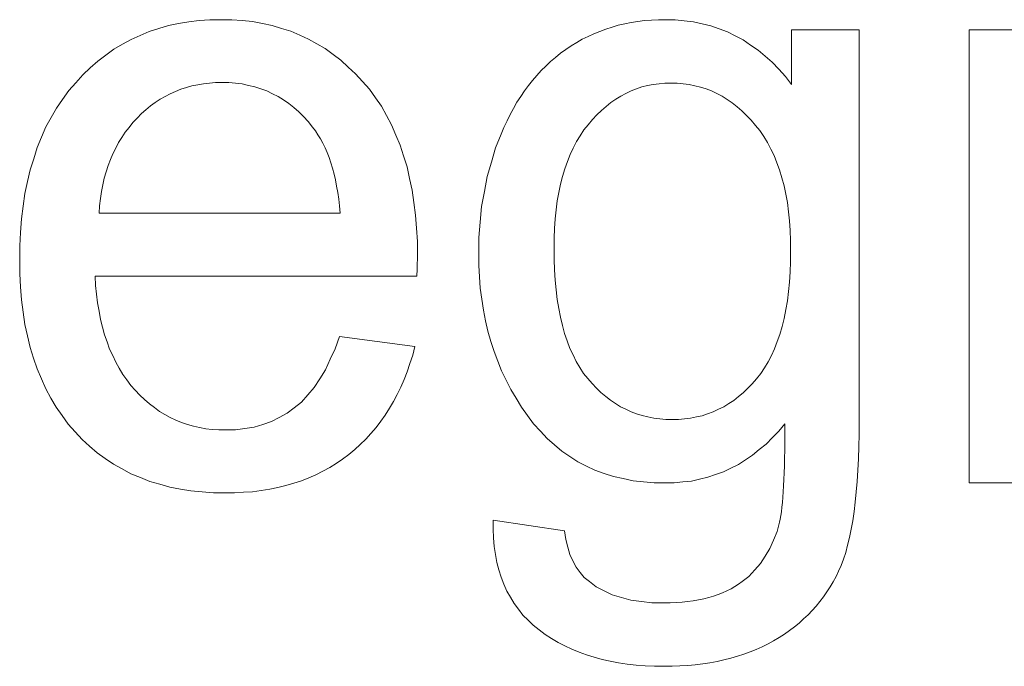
# Model space of a CAD drawing. Extents: x 1101 to 1942, y 41 to 882.
# Tile 45 of 104: x 1275.85 to 1279.79, y 822.89 to 825.48. Entities that reach past the tile are written whole.
import ezdxf

# ---------------------------------------------------------------- set-up
doc = ezdxf.new("R2010")
doc.units = 0
doc.layers.get('0').update_dxf_attribs({"lineweight": 13})
doc.layers.add('Beschriftung', color=7, linetype='Continuous', lineweight=25)

# ---------------------------------------------------------------- blocks, each defined once
blk = doc.blocks.new('Referenz-A03CP7TX1H', base_point=(1202.2632, 90.1338))
at = {"layer": 'Beschriftung', "color": 0, "lineweight": -2}
for p, q in [((1276.4055, 825.4445), (1276.4438, 825.4564)), ((1276.4438, 825.4564), (1276.4843, 825.4642)), ((1276.4843, 825.4642), (1276.5248, 825.472)), ((1276.5248, 825.472), (1276.5673, 825.4761)), ((1276.5673, 825.4761), (1276.6099, 825.48)), ((1276.6099, 825.48), (1276.6546, 825.48)), ((1276.6546, 825.48), (1276.6978, 825.48)), ((1276.6978, 825.48), (1276.739, 825.4761)), ((1276.739, 825.4761), (1276.7804, 825.4722)), ((1276.7804, 825.4722), (1276.8196, 825.4645)), ((1276.8196, 825.4645), (1276.8588, 825.4568)), ((1276.8588, 825.4568), (1276.8962, 825.4452)), ((1278.1924, 825.4427), (1278.2172, 825.4501)), ((1278.2172, 825.4501), (1278.2422, 825.4576)), ((1278.2422, 825.4576), (1278.268, 825.4632)), ((1278.268, 825.4632), (1278.2939, 825.4687)), ((1278.2939, 825.4687), (1278.3206, 825.4725)), ((1278.3206, 825.4725), (1278.3474, 825.4762)), ((1278.3474, 825.4762), (1278.3751, 825.4781)), ((1278.3751, 825.4781), (1278.4028, 825.48)), ((1278.4028, 825.48), (1278.4314, 825.48)), ((1278.4314, 825.48), (1278.4696, 825.48)), ((1278.4696, 825.48), (1278.5061, 825.4759)), ((1278.5061, 825.4759), (1278.5426, 825.4719)), ((1278.5426, 825.4719), (1278.5773, 825.4638)), ((1278.5773, 825.4638), (1278.6121, 825.4557)), ((1278.6121, 825.4557), (1278.6453, 825.4435)), ((1276.2943, 825.4012), (1276.3306, 825.4169)), ((1276.3306, 825.4169), (1276.367, 825.4327)), ((1276.367, 825.4327), (1276.4055, 825.4445)), ((1276.8962, 825.4452), (1276.9335, 825.4336)), ((1276.9335, 825.4336), (1276.9688, 825.4181)), ((1276.9688, 825.4181), (1277.0042, 825.4027)), ((1278.0982, 825.4016), (1278.1213, 825.4128)), ((1278.1213, 825.4128), (1278.1443, 825.424)), ((1278.1443, 825.424), (1278.1684, 825.4333)), ((1278.1684, 825.4333), (1278.1924, 825.4427)), ((1278.6453, 825.4435), (1278.6785, 825.4314)), ((1278.6785, 825.4314), (1278.7099, 825.4152)), ((1278.7099, 825.4152), (1278.7413, 825.399)), ((1278.9348, 825.2208), (1278.9348, 825.44)), ((1278.9348, 825.44), (1279.2052, 825.44)), ((1279.2052, 825.44), (1279.2052, 823.8747)), ((1279.6453, 823.6279), (1279.6453, 825.44)), ((1279.6453, 825.44), (1279.9066, 825.44)), ((1276.2259, 825.3617), (1276.26, 825.3815)), ((1276.26, 825.3815), (1276.2943, 825.4012)), ((1277.0042, 825.4027), (1277.0375, 825.3834)), ((1277.0375, 825.3834), (1277.0708, 825.3641)), ((1278.0328, 825.3606), (1278.054, 825.3755)), ((1278.054, 825.3755), (1278.0761, 825.3885)), ((1278.0761, 825.3885), (1278.0982, 825.4016)), ((1278.7413, 825.399), (1278.7711, 825.3787)), ((1278.7711, 825.3787), (1278.801, 825.3586)), ((1276.1615, 825.3144), (1276.1936, 825.338)), ((1276.1936, 825.338), (1276.2259, 825.3617)), ((1277.0708, 825.3641), (1277.1021, 825.3409)), ((1277.1021, 825.3409), (1277.1335, 825.3177)), ((1277.9915, 825.3292), (1278.0116, 825.3457)), ((1278.0116, 825.3457), (1278.0328, 825.3606)), ((1278.801, 825.3586), (1278.829, 825.3342)), ((1278.829, 825.3342), (1278.8572, 825.3099)), ((1276.1314, 825.2868), (1276.1615, 825.3144)), ((1277.1335, 825.3177), (1277.1629, 825.2906)), ((1277.9342, 825.2767), (1277.9529, 825.2947)), ((1277.9529, 825.2947), (1277.9716, 825.3127)), ((1277.9716, 825.3127), (1277.9915, 825.3292)), ((1278.8572, 825.3099), (1278.8836, 825.2815)), ((1276.0733, 825.2277), (1276.1013, 825.2593)), ((1276.1013, 825.2593), (1276.1314, 825.2868)), ((1277.1629, 825.2906), (1277.1923, 825.2636)), ((1277.1923, 825.2636), (1277.2197, 825.2327)), ((1277.8994, 825.2374), (1277.9168, 825.257)), ((1277.9168, 825.257), (1277.9342, 825.2767)), ((1278.8836, 825.2815), (1278.91, 825.2532)), ((1278.91, 825.2532), (1278.9348, 825.2208)), ((1276.0453, 825.1962), (1276.0733, 825.2277)), ((1276.5376, 825.2151), (1276.5154, 825.2084)), ((1276.5608, 825.2195), (1276.5376, 825.2151)), ((1276.584, 825.224), (1276.5608, 825.2195)), ((1276.6081, 825.2262), (1276.584, 825.224)), ((1276.6324, 825.2284), (1276.6081, 825.2262)), ((1276.6575, 825.2284), (1276.6324, 825.2284)), ((1276.6853, 825.2284), (1276.6575, 825.2284)), ((1276.7119, 825.2257), (1276.6853, 825.2284)), ((1276.7384, 825.2229), (1276.7119, 825.2257)), ((1276.7636, 825.2173), (1276.7384, 825.2229)), ((1276.7889, 825.2117), (1276.7636, 825.2173)), ((1277.2197, 825.2327), (1277.2471, 825.2017)), ((1277.867, 825.1951), (1277.8831, 825.2162)), ((1277.8831, 825.2162), (1277.8994, 825.2374)), ((1278.3591, 825.2162), (1278.3366, 825.2109)), ((1278.3817, 825.2213), (1278.3591, 825.2162)), ((1278.405, 825.224), (1278.3817, 825.2213)), ((1278.4284, 825.2266), (1278.405, 825.224)), ((1278.4528, 825.2266), (1278.4284, 825.2266)), ((1278.4775, 825.2266), (1278.4528, 825.2266)), ((1278.5013, 825.2239), (1278.4775, 825.2266)), ((1278.5252, 825.2212), (1278.5013, 825.2239)), ((1278.5481, 825.216), (1278.5252, 825.2212)), ((1278.571, 825.2107), (1278.5481, 825.216)), ((1276.0208, 825.1614), (1276.0453, 825.1962)), ((1276.4509, 825.184), (1276.4307, 825.1729)), ((1276.4721, 825.1929), (1276.4509, 825.184)), ((1276.4933, 825.2018), (1276.4721, 825.1929)), ((1276.5154, 825.2084), (1276.4933, 825.2018)), ((1276.8129, 825.2034), (1276.7889, 825.2117)), ((1276.8368, 825.1951), (1276.8129, 825.2034)), ((1276.8594, 825.184), (1276.8368, 825.1951)), ((1276.882, 825.1728), (1276.8594, 825.184)), ((1277.2471, 825.2017), (1277.2711, 825.1677)), ((1277.852, 825.1724), (1277.867, 825.1951)), ((1278.252, 825.1745), (1278.2323, 825.1616)), ((1278.2728, 825.1849), (1278.252, 825.1745)), ((1278.2935, 825.1953), (1278.2728, 825.1849)), ((1278.315, 825.2031), (1278.2935, 825.1953)), ((1278.3366, 825.2109), (1278.315, 825.2031)), ((1278.593, 825.2028), (1278.571, 825.2107)), ((1278.6151, 825.1949), (1278.593, 825.2028)), ((1278.6362, 825.1843), (1278.6151, 825.1949)), ((1278.6573, 825.1737), (1278.6362, 825.1843)), ((1275.9962, 825.1268), (1276.0208, 825.1614)), ((1276.3722, 825.1352), (1276.354, 825.1197)), ((1276.3914, 825.1485), (1276.3722, 825.1352)), ((1276.4105, 825.1618), (1276.3914, 825.1485)), ((1276.4307, 825.1729), (1276.4105, 825.1618)), ((1276.9035, 825.1589), (1276.882, 825.1728)), ((1276.9248, 825.145), (1276.9035, 825.1589)), ((1276.9448, 825.1283), (1276.9248, 825.145)), ((1277.2711, 825.1677), (1277.2951, 825.1336)), ((1277.8234, 825.1254), (1277.8371, 825.1497)), ((1277.8371, 825.1497), (1277.852, 825.1724)), ((1278.2125, 825.1485), (1278.1937, 825.1329)), ((1278.2323, 825.1616), (1278.2125, 825.1485)), ((1278.6776, 825.1606), (1278.6573, 825.1737)), ((1278.6978, 825.1473), (1278.6776, 825.1606)), ((1278.7171, 825.1315), (1278.6978, 825.1473)), ((1275.9752, 825.0888), (1275.9962, 825.1268)), ((1276.3359, 825.1042), (1276.3187, 825.0864)), ((1276.354, 825.1197), (1276.3359, 825.1042)), ((1276.9649, 825.1116), (1276.9448, 825.1283)), ((1276.9837, 825.0922), (1276.9649, 825.1116)), ((1277.2951, 825.1336), (1277.3156, 825.0964)), ((1277.3156, 825.0964), (1277.3362, 825.0593)), ((1277.7973, 825.0753), (1277.8098, 825.1011)), ((1277.8098, 825.1011), (1277.8234, 825.1254)), ((1278.1569, 825.0991), (1278.139, 825.0809)), ((1278.1749, 825.1173), (1278.1569, 825.0991)), ((1278.1937, 825.1329), (1278.1749, 825.1173)), ((1278.7365, 825.1157), (1278.7171, 825.1315)), ((1278.755, 825.0972), (1278.7365, 825.1157)), ((1278.7733, 825.0787), (1278.755, 825.0972)), ((1275.9542, 825.0509), (1275.9752, 825.0888)), ((1276.3015, 825.0687), (1276.2863, 825.0494)), ((1276.3187, 825.0864), (1276.3015, 825.0687)), ((1277.0024, 825.0727), (1276.9837, 825.0922)), ((1277.0199, 825.0505), (1277.0024, 825.0727)), ((1277.3362, 825.0593), (1277.3533, 825.0188)), ((1277.7849, 825.0495), (1277.7973, 825.0753)), ((1278.122, 825.0601), (1278.1049, 825.0394)), ((1278.139, 825.0809), (1278.122, 825.0601)), ((1278.7909, 825.0575), (1278.7733, 825.0787)), ((1278.8084, 825.0364), (1278.7909, 825.0575)), ((1275.9368, 825.0098), (1275.9542, 825.0509)), ((1276.2711, 825.0301), (1276.2578, 825.0093)), ((1276.2863, 825.0494), (1276.2711, 825.0301)), ((1277.0313, 825.0361), (1277.0199, 825.0505)), ((1277.0416, 825.02), (1277.0313, 825.0361)), ((1277.0518, 825.0038), (1277.0416, 825.02)), ((1277.3533, 825.0188), (1277.3704, 824.9785)), ((1277.7514, 824.9673), (1277.7738, 825.0221)), ((1277.7738, 825.0221), (1277.7849, 825.0495)), ((1278.1049, 825.0394), (1278.09, 825.016)), ((1278.8238, 825.0127), (1278.8084, 825.0364)), ((1275.9193, 824.9686), (1275.9368, 825.0098)), ((1276.2444, 824.9886), (1276.233, 824.9663)), ((1276.2578, 825.0093), (1276.2444, 824.9886)), ((1277.0609, 824.986), (1277.0518, 825.0038)), ((1277.0701, 824.968), (1277.0609, 824.986)), ((1277.3704, 824.9785), (1277.3841, 824.935)), ((1278.0752, 824.9926), (1278.0623, 824.9668)), ((1278.09, 825.016), (1278.0752, 824.9926)), ((1278.8391, 824.9891), (1278.8238, 825.0127)), ((1278.8523, 824.9628), (1278.8391, 824.9891)), ((1275.9052, 824.9242), (1275.9193, 824.9686)), ((1276.2216, 824.9441), (1276.2121, 824.9203)), ((1276.233, 824.9663), (1276.2216, 824.9441)), ((1277.0781, 824.9483), (1277.0701, 824.968)), ((1277.0861, 824.9286), (1277.0781, 824.9483)), ((1277.7347, 824.91), (1277.7514, 824.9673)), ((1278.0496, 824.9409), (1278.0389, 824.9126)), ((1278.0623, 824.9668), (1278.0496, 824.9409)), ((1278.8654, 824.9366), (1278.8523, 824.9628)), ((1275.8912, 824.8799), (1275.9052, 824.9242)), ((1276.2121, 824.9203), (1276.2026, 824.8966)), ((1277.093, 824.9071), (1277.0861, 824.9286)), ((1277.0999, 824.8856), (1277.093, 824.9071)), ((1277.3841, 824.935), (1277.3978, 824.8915)), ((1277.7179, 824.8527), (1277.7347, 824.91)), ((1278.0389, 824.9126), (1278.0282, 824.8841)), ((1278.8764, 824.9077), (1278.8654, 824.9366)), ((1278.8873, 824.879), (1278.8764, 824.9077)), ((1275.8807, 824.8324), (1275.8912, 824.8799)), ((1276.195, 824.8713), (1276.1874, 824.8461)), ((1276.2026, 824.8966), (1276.195, 824.8713)), ((1277.1057, 824.8622), (1277.0999, 824.8856)), ((1277.1115, 824.839), (1277.1057, 824.8622)), ((1277.3978, 824.8915), (1277.4081, 824.8448)), ((1278.0282, 824.8841), (1278.0197, 824.8533)), ((1278.8961, 824.8476), (1278.8873, 824.879)), ((1275.8703, 824.785), (1275.8807, 824.8324)), ((1276.1874, 824.8461), (1276.1817, 824.8193)), ((1277.1162, 824.8138), (1277.1115, 824.839)), ((1277.4081, 824.8448), (1277.4184, 824.7982)), ((1277.7068, 824.7928), (1277.7179, 824.8527)), ((1278.0112, 824.8224), (1278.0049, 824.7891)), ((1278.0197, 824.8533), (1278.0112, 824.8224)), ((1278.9049, 824.8162), (1278.8961, 824.8476)), ((1275.8632, 824.7342), (1275.8703, 824.785)), ((1276.1761, 824.7926), (1276.1724, 824.7643)), ((1276.1817, 824.8193), (1276.1761, 824.7926)), ((1277.1209, 824.7888), (1277.1162, 824.8138)), ((1277.1244, 824.7619), (1277.1209, 824.7888)), ((1277.4184, 824.7982), (1277.4252, 824.7485)), ((1277.6956, 824.7331), (1277.7068, 824.7928)), ((1278.0049, 824.7891), (1277.9985, 824.7555)), ((1278.9115, 824.7822), (1278.9049, 824.8162)), ((1278.918, 824.7483), (1278.9115, 824.7822)), ((1276.1724, 824.7643), (1276.1686, 824.7361)), ((1277.128, 824.735), (1277.1244, 824.7619)), ((1277.4252, 824.7485), (1277.4321, 824.6986)), ((1277.9985, 824.7555), (1277.9942, 824.7197)), ((1278.9224, 824.7118), (1278.918, 824.7483)), ((1275.8562, 824.6835), (1275.8632, 824.7342)), ((1276.1686, 824.7361), (1276.1668, 824.7064)), ((1276.1668, 824.7064), (1277.1304, 824.7064)), ((1277.1304, 824.7064), (1277.128, 824.735)), ((1277.69, 824.6708), (1277.6956, 824.7331)), ((1277.9942, 824.7197), (1277.9899, 824.6837)), ((1278.9268, 824.6753), (1278.9224, 824.7118)), ((1275.8527, 824.6296), (1275.8562, 824.6835)), ((1277.4321, 824.6986), (1277.4354, 824.6457)), ((1277.6844, 824.6085), (1277.69, 824.6708)), ((1277.9899, 824.6837), (1277.9878, 824.6453)), ((1278.9289, 824.6363), (1278.9268, 824.6753)), ((1275.8492, 824.5757), (1275.8527, 824.6296)), ((1277.4354, 824.6457), (1277.4389, 824.5928)), ((1277.9878, 824.6453), (1277.9857, 824.6068)), ((1278.9312, 824.5972), (1278.9289, 824.6363)), ((1277.4389, 824.5928), (1277.4389, 824.5367)), ((1277.6844, 824.5436), (1277.6844, 824.6085)), ((1277.9857, 824.6068), (1277.9857, 824.5659)), ((1278.9312, 824.5557), (1278.9312, 824.5972)), ((1275.8492, 824.5186), (1275.8492, 824.5757)), ((1277.9857, 824.5659), (1277.9857, 824.5212)), ((1278.9312, 824.5121), (1278.9312, 824.5557)), ((1275.8492, 824.4634), (1275.8492, 824.5186)), ((1277.4389, 824.5231), (1277.4385, 824.5026)), ((1277.4389, 824.5367), (1277.4389, 824.5231)), ((1277.6844, 824.4966), (1277.6844, 824.5436)), ((1277.9857, 824.5212), (1277.9878, 824.4797)), ((1278.929, 824.4714), (1278.9312, 824.5121)), ((1277.4381, 824.4821), (1277.4373, 824.4548)), ((1277.4385, 824.5026), (1277.4381, 824.4821)), ((1277.6875, 824.4511), (1277.6844, 824.4966)), ((1277.9878, 824.4797), (1277.9899, 824.438)), ((1278.9269, 824.4308), (1278.929, 824.4714)), ((1275.8526, 824.4113), (1275.8492, 824.4634)), ((1277.4373, 824.4548), (1276.1505, 824.4548)), ((1276.1505, 824.4548), (1276.1525, 824.4175)), ((1277.6906, 824.4057), (1277.6875, 824.4511)), ((1277.9899, 824.438), (1277.9942, 824.3995)), ((1278.9226, 824.3931), (1278.9269, 824.4308)), ((1275.8561, 824.3592), (1275.8526, 824.4113)), ((1276.1525, 824.4175), (1276.1565, 824.3824)), ((1277.6966, 824.3619), (1277.6906, 824.4057)), ((1277.9942, 824.3995), (1277.9983, 824.361)), ((1278.9183, 824.3553), (1278.9226, 824.3931)), ((1275.8631, 824.3101), (1275.8561, 824.3592)), ((1276.1565, 824.3824), (1276.1606, 824.3473)), ((1277.7027, 824.3181), (1277.6966, 824.3619)), ((1277.9983, 824.361), (1278.0046, 824.3254)), ((1278.912, 824.3204), (1278.9183, 824.3553)), ((1275.87, 824.2611), (1275.8631, 824.3101)), ((1276.1606, 824.3473), (1276.1666, 824.3144)), ((1276.1666, 824.3144), (1276.1727, 824.2814)), ((1277.7119, 824.2761), (1277.7027, 824.3181)), ((1278.0046, 824.3254), (1278.0109, 824.2898)), ((1278.9057, 824.2856), (1278.912, 824.3204)), ((1276.1727, 824.2814), (1276.1806, 824.2507)), ((1277.721, 824.234), (1277.7119, 824.2761)), ((1278.0109, 824.2898), (1278.0194, 824.2573)), ((1278.8972, 824.2537), (1278.9057, 824.2856)), ((1275.8803, 824.2151), (1275.87, 824.2611)), ((1276.1806, 824.2507), (1276.1887, 824.22)), ((1277.7332, 824.1936), (1277.721, 824.234)), ((1278.0194, 824.2573), (1278.0278, 824.2247)), ((1278.8886, 824.2217), (1278.8972, 824.2537)), ((1275.8908, 824.1692), (1275.8803, 824.2151)), ((1276.1887, 824.22), (1276.1988, 824.1914)), ((1276.1988, 824.1914), (1276.2088, 824.1629)), ((1277.1105, 824.1641), (1277.1272, 824.2128)), ((1277.1272, 824.2128), (1277.4292, 824.1728)), ((1277.7454, 824.1532), (1277.7332, 824.1936)), ((1278.0278, 824.2247), (1278.0383, 824.1952)), ((1278.0383, 824.1952), (1278.0488, 824.1656)), ((1278.8673, 824.1636), (1278.8779, 824.1926)), ((1278.8779, 824.1926), (1278.8886, 824.2217)), ((1275.9046, 824.1263), (1275.8908, 824.1692)), ((1276.2088, 824.1629), (1276.2209, 824.1365)), ((1277.0908, 824.1218), (1277.1105, 824.1641)), ((1277.4292, 824.1728), (1277.4202, 824.1381)), ((1277.7606, 824.1145), (1277.7454, 824.1532)), ((1278.0488, 824.1656), (1278.0614, 824.1392)), ((1278.8545, 824.1374), (1278.8673, 824.1636)), ((1275.9185, 824.0834), (1275.9046, 824.1263)), ((1276.2209, 824.1365), (1276.233, 824.1101)), ((1277.0713, 824.0796), (1277.0908, 824.1218)), ((1277.4202, 824.1381), (1277.4094, 824.1052)), ((1277.7758, 824.0757), (1277.7606, 824.1145)), ((1278.0614, 824.1392), (1278.074, 824.1126)), ((1278.074, 824.1126), (1278.0887, 824.0892)), ((1278.8418, 824.1113), (1278.8545, 824.1374)), ((1275.9358, 824.0436), (1275.9185, 824.0834)), ((1276.233, 824.1101), (1276.247, 824.086)), ((1276.247, 824.086), (1276.2611, 824.0617)), ((1277.0488, 824.0441), (1277.0713, 824.0796)), ((1277.3985, 824.0724), (1277.3858, 824.0416)), ((1277.4094, 824.1052), (1277.3985, 824.0724)), ((1277.7941, 824.0387), (1277.7758, 824.0757)), ((1278.0887, 824.0892), (1278.1035, 824.0656)), ((1278.812, 824.0646), (1278.8269, 824.088)), ((1278.8269, 824.088), (1278.8418, 824.1113)), ((1275.9531, 824.0038), (1275.9358, 824.0436)), ((1276.2611, 824.0617), (1276.2772, 824.0397)), ((1276.2772, 824.0397), (1276.2933, 824.0178)), ((1277.0262, 824.0085), (1277.0488, 824.0441)), ((1277.3858, 824.0416), (1277.3731, 824.0107)), ((1277.8123, 824.0017), (1277.7941, 824.0387)), ((1278.1035, 824.0656), (1278.1203, 824.0452)), ((1278.1203, 824.0452), (1278.1371, 824.0247)), ((1278.778, 824.024), (1278.7949, 824.0443)), ((1278.7949, 824.0443), (1278.812, 824.0646)), ((1275.9739, 823.967), (1275.9531, 824.0038)), ((1276.2933, 824.0178), (1276.3113, 823.9979)), ((1276.3113, 823.9979), (1276.3294, 823.9781)), ((1277.0007, 823.9797), (1277.0262, 824.0085)), ((1277.3731, 824.0107), (1277.3585, 823.9818)), ((1277.8338, 823.9663), (1277.8123, 824.0017)), ((1278.1371, 824.0247), (1278.155, 824.0068)), ((1278.155, 824.0068), (1278.1729, 823.9888)), ((1278.7418, 823.9883), (1278.7598, 824.0061)), ((1278.7598, 824.0061), (1278.778, 824.024)), ((1275.9947, 823.9304), (1275.9739, 823.967)), ((1276.3294, 823.9781), (1276.3486, 823.9607)), ((1276.3486, 823.9607), (1276.3678, 823.9434)), ((1276.9752, 823.9507), (1277.0007, 823.9797)), ((1277.3585, 823.9818), (1277.3438, 823.9529)), ((1277.8551, 823.931), (1277.8338, 823.9663)), ((1278.1729, 823.9888), (1278.1918, 823.9734)), ((1278.1918, 823.9734), (1278.2108, 823.9581)), ((1278.2108, 823.9581), (1278.2309, 823.9453)), ((1278.6836, 823.9449), (1278.7037, 823.9577)), ((1278.7037, 823.9577), (1278.7228, 823.973)), ((1278.7228, 823.973), (1278.7418, 823.9883)), ((1276.0189, 823.8967), (1275.9947, 823.9304)), ((1276.3678, 823.9434), (1276.3881, 823.9286)), ((1276.3881, 823.9286), (1276.4085, 823.9137)), ((1276.9183, 823.9062), (1276.9467, 823.9284)), ((1276.9467, 823.9284), (1276.9752, 823.9507)), ((1277.3273, 823.9259), (1277.3107, 823.899)), ((1277.3438, 823.9529), (1277.3273, 823.9259)), ((1277.8794, 823.8973), (1277.8551, 823.931)), ((1278.2309, 823.9453), (1278.2508, 823.9325)), ((1278.2508, 823.9325), (1278.2719, 823.9223)), ((1278.2719, 823.9223), (1278.293, 823.912)), ((1278.6215, 823.9119), (1278.6425, 823.922)), ((1278.6425, 823.922), (1278.6635, 823.9322)), ((1278.6635, 823.9322), (1278.6836, 823.9449)), ((1276.0432, 823.863), (1276.0189, 823.8967)), ((1276.4085, 823.9137), (1276.4299, 823.9013)), ((1276.4299, 823.9013), (1276.4513, 823.8889)), ((1276.4513, 823.8889), (1276.4738, 823.879)), ((1276.4738, 823.879), (1276.4964, 823.8691)), ((1276.8555, 823.8728), (1276.8869, 823.8895)), ((1276.8869, 823.8895), (1276.9183, 823.9062)), ((1277.3107, 823.899), (1277.2923, 823.874)), ((1277.9037, 823.8636), (1277.8794, 823.8973)), ((1278.293, 823.912), (1278.3151, 823.9044)), ((1278.3151, 823.9044), (1278.3373, 823.8966)), ((1278.3373, 823.8966), (1278.3605, 823.8915)), ((1278.3605, 823.8915), (1278.3837, 823.8864)), ((1278.3837, 823.8864), (1278.408, 823.8838)), ((1278.408, 823.8838), (1278.4323, 823.8812)), ((1278.4323, 823.8812), (1278.4576, 823.8812)), ((1278.4576, 823.8812), (1278.4827, 823.8812)), ((1278.4827, 823.8812), (1278.5069, 823.8838)), ((1278.5069, 823.8838), (1278.531, 823.8864)), ((1278.531, 823.8864), (1278.5542, 823.8915)), ((1278.5542, 823.8915), (1278.5772, 823.8965)), ((1278.5772, 823.8965), (1278.5993, 823.9042)), ((1278.5993, 823.9042), (1278.6215, 823.9119)), ((1276.0709, 823.8325), (1276.0432, 823.863)), ((1276.4964, 823.8691), (1276.52, 823.8616)), ((1276.52, 823.8616), (1276.5437, 823.8542)), ((1276.5437, 823.8542), (1276.5685, 823.8493)), ((1276.5685, 823.8493), (1276.5933, 823.8443)), ((1276.5933, 823.8443), (1276.6192, 823.8418)), ((1276.6192, 823.8418), (1276.6451, 823.8394)), ((1276.6451, 823.8394), (1276.6721, 823.8394)), ((1276.6721, 823.8394), (1276.7123, 823.8394)), ((1276.7123, 823.8394), (1276.7496, 823.8449)), ((1276.7496, 823.8449), (1276.7868, 823.8505)), ((1276.7868, 823.8505), (1276.8212, 823.8616)), ((1276.8212, 823.8616), (1276.8555, 823.8728)), ((1277.2738, 823.8489), (1277.2535, 823.8258)), ((1277.2923, 823.874), (1277.2738, 823.8489)), ((1277.9306, 823.8342), (1277.9037, 823.8636)), ((1278.9076, 823.8641), (1278.8836, 823.8346)), ((1278.9078, 823.8267), (1278.9076, 823.8641)), ((1279.2052, 823.8747), (1279.2052, 823.8218)), ((1276.0986, 823.8018), (1276.0709, 823.8325)), ((1276.1287, 823.7751), (1276.0986, 823.8018)), ((1277.2331, 823.8028), (1277.2108, 823.7817)), ((1277.2535, 823.8258), (1277.2331, 823.8028)), ((1277.9575, 823.8047), (1277.9306, 823.8342)), ((1277.9868, 823.7795), (1277.9575, 823.8047)), ((1278.8582, 823.8088), (1278.8327, 823.7829)), ((1278.8836, 823.8346), (1278.8582, 823.8088)), ((1278.9076, 823.7924), (1278.9078, 823.8267)), ((1279.2052, 823.8218), (1279.2039, 823.7728)), ((1276.1589, 823.7483), (1276.1287, 823.7751)), ((1277.1886, 823.7606), (1277.1645, 823.7413)), ((1277.2108, 823.7817), (1277.1886, 823.7606)), ((1278.0163, 823.7541), (1277.9868, 823.7795)), ((1278.8059, 823.7607), (1278.7789, 823.7386)), ((1278.8327, 823.7829), (1278.8059, 823.7607)), ((1278.9069, 823.7272), (1278.9074, 823.7582)), ((1278.9074, 823.7582), (1278.9076, 823.7924)), ((1279.2039, 823.7728), (1279.2027, 823.7238)), ((1276.1915, 823.7255), (1276.1589, 823.7483)), ((1276.2241, 823.7024), (1276.1915, 823.7255)), ((1277.1403, 823.7222), (1277.1145, 823.7054)), ((1277.1645, 823.7413), (1277.1403, 823.7222)), ((1278.0482, 823.7331), (1278.0163, 823.7541)), ((1278.0801, 823.712), (1278.0482, 823.7331)), ((1278.7506, 823.7201), (1278.7222, 823.7017)), ((1278.7789, 823.7386), (1278.7506, 823.7201)), ((1278.9063, 823.6962), (1278.9069, 823.7272)), ((1279.2027, 823.7238), (1279.2001, 823.6786)), ((1276.2592, 823.6833), (1276.2241, 823.7024)), ((1276.2941, 823.6642), (1276.2592, 823.6833)), ((1277.0886, 823.6886), (1277.0612, 823.6742)), ((1277.1145, 823.7054), (1277.0886, 823.6886)), ((1278.1145, 823.6952), (1278.0801, 823.712)), ((1278.1489, 823.6784), (1278.1145, 823.6952)), ((1278.1858, 823.6658), (1278.1489, 823.6784)), ((1278.6923, 823.6869), (1278.6625, 823.6722)), ((1278.7222, 823.7017), (1278.6923, 823.6869)), ((1278.9054, 823.6685), (1278.9063, 823.6962)), ((1279.2001, 823.6786), (1279.1975, 823.6334)), ((1276.3316, 823.649), (1276.2941, 823.6642)), ((1276.3692, 823.6337), (1276.3316, 823.649)), ((1277.0045, 823.6478), (1276.9753, 823.6359)), ((1277.0336, 823.6598), (1277.0045, 823.6478)), ((1277.0612, 823.6742), (1277.0336, 823.6598)), ((1278.2227, 823.6531), (1278.1858, 823.6658)), ((1278.2622, 823.6447), (1278.2227, 823.6531)), ((1278.3016, 823.6363), (1278.2622, 823.6447)), ((1278.5671, 823.6426), (1278.5343, 823.6352)), ((1278.5999, 823.65), (1278.5671, 823.6426)), ((1278.6312, 823.6611), (1278.5999, 823.65)), ((1278.6625, 823.6722), (1278.6312, 823.6611)), ((1278.9031, 823.6161), (1278.9044, 823.6406)), ((1278.9044, 823.6406), (1278.9054, 823.6685)), ((1276.4091, 823.6222), (1276.3692, 823.6337)), ((1276.4491, 823.6108), (1276.4091, 823.6222)), ((1276.4914, 823.6031), (1276.4491, 823.6108)), ((1276.5339, 823.5955), (1276.4914, 823.6031)), ((1276.8486, 823.6022), (1276.8144, 823.5974)), ((1276.8811, 823.6094), (1276.8486, 823.6022)), ((1276.9136, 823.6166), (1276.8811, 823.6094)), ((1276.9445, 823.6263), (1276.9136, 823.6166)), ((1276.9753, 823.6359), (1276.9445, 823.6263)), ((1278.3436, 823.632), (1278.3016, 823.6363)), ((1278.3856, 823.6279), (1278.3436, 823.632)), ((1278.4301, 823.6279), (1278.3856, 823.6279)), ((1278.4658, 823.6279), (1278.4301, 823.6279)), ((1278.5, 823.6316), (1278.4658, 823.6279)), ((1278.5343, 823.6352), (1278.5, 823.6316)), ((1278.9017, 823.5915), (1278.9031, 823.6161)), ((1279.1975, 823.6334), (1279.1936, 823.5922)), ((1279.9375, 823.6279), (1279.6453, 823.6279)), ((1276.5788, 823.5917), (1276.5339, 823.5955)), ((1276.6236, 823.5878), (1276.5788, 823.5917)), ((1276.6709, 823.5878), (1276.6236, 823.5878)), ((1276.7084, 823.5878), (1276.6709, 823.5878)), ((1276.7443, 823.5902), (1276.7084, 823.5878)), ((1276.7802, 823.5926), (1276.7443, 823.5902)), ((1276.8144, 823.5974), (1276.7802, 823.5926)), ((1278.8984, 823.5488), (1278.9001, 823.5702)), ((1278.9001, 823.5702), (1278.9017, 823.5915)), ((1279.1936, 823.5922), (1279.1898, 823.5508)), ((1278.8942, 823.5126), (1278.8963, 823.5307)), ((1278.8963, 823.5307), (1278.8984, 823.5488)), ((1279.1898, 823.5508), (1279.1846, 823.5134)), ((1278.8865, 823.471), (1278.8893, 823.4827)), ((1278.8893, 823.4827), (1278.8917, 823.4976)), ((1278.8917, 823.4976), (1278.8942, 823.5126)), ((1279.1846, 823.5134), (1279.1796, 823.4759)), ((1277.7417, 823.4426), (1277.7425, 823.4792)), ((1277.7439, 823.4082), (1277.7417, 823.4426)), ((1277.7425, 823.4792), (1278.0274, 823.4354)), ((1278.8767, 823.4327), (1278.8865, 823.471)), ((1279.1731, 823.4423), (1279.1667, 823.4087)), ((1279.1796, 823.4759), (1279.1731, 823.4423)), ((1277.7462, 823.3738), (1277.7439, 823.4082)), ((1278.0274, 823.4354), (1278.0319, 823.4008)), ((1278.8625, 823.3987), (1278.8767, 823.4327)), ((1279.1667, 823.4087), (1279.1591, 823.379)), ((1277.7515, 823.3418), (1277.7462, 823.3738)), ((1278.0319, 823.4008), (1278.0403, 823.3707)), ((1278.0403, 823.3707), (1278.0488, 823.3408)), ((1278.8297, 823.3348), (1278.8483, 823.3647)), ((1278.8483, 823.3647), (1278.8625, 823.3987)), ((1279.1591, 823.379), (1279.1513, 823.3492)), ((1277.7569, 823.3097), (1277.7515, 823.3418)), ((1278.0488, 823.3408), (1278.0611, 823.3155)), ((1278.811, 823.3051), (1278.8297, 823.3348)), ((1279.1513, 823.3492), (1279.1423, 823.3233)), ((1277.7653, 823.28), (1277.7569, 823.3097)), ((1278.0611, 823.3155), (1278.0736, 823.2903)), ((1278.0736, 823.2903), (1278.0899, 823.2697)), ((1278.7878, 823.2796), (1278.811, 823.3051)), ((1279.1334, 823.2974), (1279.1231, 823.2753)), ((1279.1423, 823.3233), (1279.1334, 823.2974)), ((1277.7737, 823.2502), (1277.7653, 823.28)), ((1277.7852, 823.2228), (1277.7737, 823.2502)), ((1278.0899, 823.2697), (1278.1062, 823.2491)), ((1278.1062, 823.2491), (1278.1265, 823.2333)), ((1278.7371, 823.2328), (1278.7647, 823.254)), ((1278.7647, 823.254), (1278.7878, 823.2796)), ((1279.1129, 823.2533), (1279.1011, 823.2324)), ((1279.1231, 823.2753), (1279.1129, 823.2533)), ((1277.7967, 823.1953), (1277.7852, 823.2228)), ((1278.1265, 823.2333), (1278.1536, 823.2119)), ((1278.1536, 823.2119), (1278.1859, 823.1959)), ((1278.6928, 823.2035), (1278.708, 823.2128)), ((1278.708, 823.2128), (1278.7232, 823.2221)), ((1278.7232, 823.2221), (1278.7371, 823.2328)), ((1279.0894, 823.2115), (1279.0761, 823.1918)), ((1279.1011, 823.2324), (1279.0894, 823.2115)), ((1277.8112, 823.1702), (1277.7967, 823.1953)), ((1277.8258, 823.145), (1277.8112, 823.1702)), ((1278.1859, 823.1959), (1278.218, 823.1797)), ((1278.218, 823.1797), (1278.2551, 823.1691)), ((1278.2551, 823.1691), (1278.2923, 823.1584)), ((1278.5839, 823.1636), (1278.6035, 823.1689)), ((1278.6035, 823.1689), (1278.6231, 823.1743)), ((1278.6231, 823.1743), (1278.6413, 823.1809)), ((1278.6413, 823.1809), (1278.6594, 823.1876)), ((1278.6594, 823.1876), (1278.6761, 823.1956)), ((1278.6761, 823.1956), (1278.6928, 823.2035)), ((1279.0629, 823.1719), (1279.048, 823.1534)), ((1279.0761, 823.1918), (1279.0629, 823.1719)), ((1277.8434, 823.1222), (1277.8258, 823.145)), ((1278.2923, 823.1584), (1278.3345, 823.153)), ((1278.3345, 823.153), (1278.3766, 823.1477)), ((1278.3766, 823.1477), (1278.4237, 823.1477)), ((1278.4237, 823.1477), (1278.4491, 823.1477)), ((1278.4491, 823.1477), (1278.473, 823.149)), ((1278.473, 823.149), (1278.4969, 823.1504)), ((1278.4969, 823.1504), (1278.5194, 823.153)), ((1278.5194, 823.153), (1278.5419, 823.1556)), ((1278.5419, 823.1556), (1278.5629, 823.1596)), ((1278.5629, 823.1596), (1278.5839, 823.1636)), ((1279.0333, 823.1348), (1279.017, 823.1174)), ((1279.048, 823.1534), (1279.0333, 823.1348)), ((1277.861, 823.0994), (1277.8434, 823.1222)), ((1277.8817, 823.0788), (1277.861, 823.0994)), ((1279.0008, 823.1), (1278.9831, 823.0837)), ((1279.017, 823.1174), (1279.0008, 823.1)), ((1277.9024, 823.0583), (1277.8817, 823.0788)), ((1277.9262, 823.04), (1277.9024, 823.0583)), ((1278.9461, 823.0523), (1278.9268, 823.0372)), ((1278.9653, 823.0674), (1278.9461, 823.0523)), ((1278.9831, 823.0837), (1278.9653, 823.0674)), ((1277.9499, 823.0218), (1277.9262, 823.04)), ((1277.9755, 823.0059), (1277.9499, 823.0218)), ((1278.8853, 823.0093), (1278.8631, 822.9965)), ((1278.9061, 823.0233), (1278.8853, 823.0093)), ((1278.9268, 823.0372), (1278.9061, 823.0233)), ((1278.0012, 822.99), (1277.9755, 823.0059)), ((1278.0287, 822.9763), (1278.0012, 822.99)), ((1278.0561, 822.9626), (1278.0287, 822.9763)), ((1278.8173, 822.9725), (1278.7938, 822.9614)), ((1278.8408, 822.9838), (1278.8173, 822.9725)), ((1278.8631, 822.9965), (1278.8408, 822.9838)), ((1278.0855, 822.9512), (1278.0561, 822.9626)), ((1278.1148, 822.9398), (1278.0855, 822.9512)), ((1278.146, 822.9307), (1278.1148, 822.9398)), ((1278.1772, 822.9216), (1278.146, 822.9307)), ((1278.7181, 822.9342), (1278.692, 822.9262)), ((1278.7442, 822.9422), (1278.7181, 822.9342)), ((1278.769, 822.9518), (1278.7442, 822.9422)), ((1278.7938, 822.9614), (1278.769, 822.9518)), ((1278.2102, 822.9147), (1278.1772, 822.9216)), ((1278.2432, 822.9079), (1278.2102, 822.9147)), ((1278.2782, 822.9034), (1278.2432, 822.9079)), ((1278.313, 822.8988), (1278.2782, 822.9034)), ((1278.3497, 822.8965), (1278.313, 822.8988)), ((1278.3866, 822.8942), (1278.3497, 822.8965)), ((1278.4251, 822.8942), (1278.3866, 822.8942)), ((1278.4576, 822.8942), (1278.4251, 822.8942)), ((1278.4888, 822.8958), (1278.4576, 822.8942)), ((1278.52, 822.8974), (1278.4888, 822.8958)), ((1278.5499, 822.9006), (1278.52, 822.8974)), ((1278.58, 822.9038), (1278.5499, 822.9006)), ((1278.6086, 822.9086), (1278.58, 822.9038)), ((1278.6373, 822.9134), (1278.6086, 822.9086)), ((1278.6646, 822.9198), (1278.6373, 822.9134)), ((1278.692, 822.9262), (1278.6646, 822.9198))]:
    blk.add_line(p, q, dxfattribs=at)

msp = doc.modelspace()

# ---------------------------------------------------------------- block references
at = {"color": 251, "lineweight": 13, "ltscale": 0.13, "true_color": 0x5f5f5f}
msp.add_blockref('Referenz-A03CP7TX1H', (1202.2632, 90.1338), dxfattribs=at)

doc.saveas('drawing.dxf')
